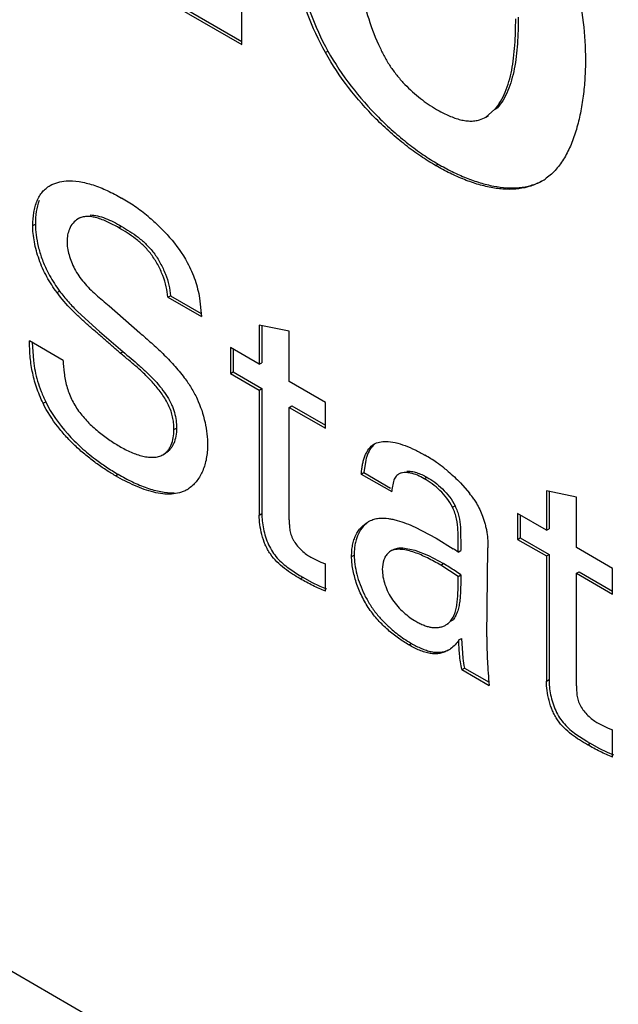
# Model space of a CAD drawing. Header units: inches. Extents: x 0 to 22, y 0 to 17.
# Tile 20 of 38: x 3.166 to 3.33, y 12.032 to 12.302. Entities that reach past the tile are written whole.
import ezdxf

# ---------------------------------------------------------------- set-up
doc = ezdxf.new("R2010")
doc.units = ezdxf.units.IN
doc.header["$LTSCALE"] = 1.21
doc.header["$MEASUREMENT"] = 0
doc.layers.get('0').update_dxf_attribs({"linetype": 'CONTINUOUS'})
doc.layers.add('02___PRT_ALL_AXES', color=7, linetype='CONTINUOUS')

msp = doc.modelspace()

# ---------------------------------------------------------------- linework, layer by layer
at = {"color": 7, "linetype": 'CONTINUOUS'}
for p, q in [((3.2265989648, 12.2947313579), (3.2265989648, 12.3933348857)), ((3.2083428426, 12.305272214), (3.2265989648, 12.2947313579)), ((3.2090499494, 12.3056804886), (3.2265989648, 12.2955479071)), ((3.2494679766, 12.2925460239), (3.2501750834, 12.2929542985)), ((3.2957579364, 12.2769704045), (3.2964650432, 12.2773786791)), ((3.2933829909, 12.2749427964), (3.2940900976, 12.275351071)), ((3.2933829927, 12.2749427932), (3.2957579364, 12.2769704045)), ((3.2796211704, 12.2616698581), (3.2803282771, 12.2620781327)), ((3.1693999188, 12.2452779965), (3.1701070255, 12.245686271)), ((3.1824904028, 12.2475108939), (3.181783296, 12.2471026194)), ((3.1929161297, 12.2446671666), (3.1936232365, 12.2450754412)), ((3.1760319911, 12.2269529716), (3.1767390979, 12.2273612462)), ((3.2063580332, 12.2256772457), (3.20706514, 12.2260855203)), ((3.2063580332, 12.2256772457), (3.2155504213, 12.220369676)), ((3.20706514, 12.2260855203), (3.2154596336, 12.2212386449)), ((3.2150186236, 12.2254597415), (3.2155504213, 12.220369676)), ((3.1817431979, 12.2216833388), (3.1876863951, 12.216338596)), ((3.1902644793, 12.2233302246), (3.1986828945, 12.2159688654)), ((3.1876863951, 12.216338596), (3.1940641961, 12.2108239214)), ((3.1978588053, 12.2166907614), (3.1986788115, 12.2159530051)), ((3.2395802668, 12.2163948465), (3.2313611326, 12.2180730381)), ((3.2313611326, 12.2180730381), (3.2313611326, 12.2073534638)), ((3.2320682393, 12.2180730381), (3.2320682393, 12.2077617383)), ((3.2395802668, 12.2026078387), (3.2395802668, 12.2163948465)), ((3.1777103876, 12.2084195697), (3.1685170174, 12.2137277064)), ((3.1692301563, 12.2133150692), (3.1695662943, 12.2083504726)), ((3.1933570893, 12.2104156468), (3.1940641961, 12.2108239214)), ((3.2313611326, 12.2073534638), (3.2234916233, 12.2118972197)), ((3.2234916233, 12.2118972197), (3.2234916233, 12.2048540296)), ((3.2241987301, 12.2114889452), (3.2241987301, 12.2052623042)), ((3.2313611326, 12.2073534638), (3.2320682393, 12.2077617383)), ((3.2234916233, 12.2048540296), (3.2241987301, 12.2052623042)), ((3.2234916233, 12.2048540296), (3.2313611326, 12.2003102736)), ((3.2241987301, 12.2052623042), (3.2320682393, 12.2007185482)), ((3.249482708, 12.1968902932), (3.2395802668, 12.2026078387)), ((3.2313611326, 12.2003102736), (3.2320682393, 12.2007185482)), ((3.2313611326, 12.2003102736), (3.2313611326, 12.1661137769)), ((3.2320682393, 12.2007185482), (3.2320682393, 12.1665220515)), ((3.172229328, 12.1966791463), (3.1729364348, 12.1970874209)), ((3.249482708, 12.1898471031), (3.249482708, 12.1968902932)), ((3.2395802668, 12.1955646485), (3.2402873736, 12.1959729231)), ((3.2395802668, 12.1955646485), (3.249482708, 12.1898471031)), ((3.2395802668, 12.1648347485), (3.2395802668, 12.1955646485)), ((3.2402873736, 12.1959729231), (3.249482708, 12.1906636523)), ((3.2080364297, 12.1894820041), (3.2087435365, 12.1898902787)), ((3.2623864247, 12.1852543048), (3.2627502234, 12.1854766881)), ((3.2623864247, 12.1852543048), (3.2627555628, 12.1854674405)), ((3.2050225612, 12.1826128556), (3.205729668, 12.1830211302)), ((3.2605125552, 12.181156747), (3.2599960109, 12.1777497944)), ((3.2592889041, 12.1773415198), (3.2599960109, 12.1777497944)), ((3.2599960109, 12.1777497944), (3.2673216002, 12.173520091)), ((3.2702162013, 12.1777109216), (3.2695090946, 12.177302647)), ((3.1920342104, 12.1768718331), (3.1927413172, 12.1772801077)), ((3.2592889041, 12.1773415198), (3.267599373, 12.1725431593)), ((3.2680636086, 12.1753284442), (3.2676344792, 12.1730894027)), ((3.2765334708, 12.1760665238), (3.2772405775, 12.1764747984)), ((3.2864298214, 12.1749184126), (3.2888841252, 12.172098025)), ((3.3181575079, 12.1710253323), (3.3099373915, 12.172704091)), ((3.3099373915, 12.172704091), (3.3099373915, 12.1619845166)), ((3.3106444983, 12.172704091), (3.3106444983, 12.1623927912)), ((3.3181575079, 12.1572383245), (3.3181575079, 12.1710253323)), ((3.2842252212, 12.1682597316), (3.284932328, 12.1686680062)), ((3.2313611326, 12.1661137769), (3.2320682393, 12.1665220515)), ((3.3099373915, 12.1619845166), (3.3020688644, 12.1665277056)), ((3.3020688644, 12.1665277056), (3.3020688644, 12.1594845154)), ((3.3027759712, 12.166119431), (3.3027759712, 12.15989279)), ((3.2740471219, 12.1627998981), (3.2798038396, 12.1597822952)), ((3.286403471, 12.1628156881), (3.2865243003, 12.1564191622)), ((3.3099373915, 12.1619845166), (3.3106444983, 12.1623927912)), ((3.2798038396, 12.1597822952), (3.2844069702, 12.156931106)), ((3.3020688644, 12.1594845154), (3.3027759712, 12.15989279)), ((3.3020688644, 12.1594845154), (3.3099373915, 12.1549413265)), ((3.3027759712, 12.15989279), (3.3106444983, 12.1553496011)), ((3.2679705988, 12.1566429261), (3.267263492, 12.1562346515)), ((3.2706417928, 12.1571579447), (3.2739325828, 12.1565050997)), ((3.2739325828, 12.1565050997), (3.2776478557, 12.1550272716)), ((3.2858171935, 12.1560108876), (3.2865243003, 12.1564191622)), ((3.2935953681, 12.1328385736), (3.2939499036, 12.1571291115)), ((3.3280599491, 12.151520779), (3.3181575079, 12.1572383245)), ((3.2455071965, 12.1545792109), (3.2482294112, 12.1532399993)), ((3.2566372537, 12.1547866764), (3.2573443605, 12.155194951)), ((3.2776478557, 12.1550272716), (3.2817483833, 12.1528422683)), ((3.3099373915, 12.1549413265), (3.3106444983, 12.1553496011)), ((3.3099373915, 12.1549413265), (3.3099373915, 12.1207448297)), ((3.3106444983, 12.1553496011), (3.3106444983, 12.1211531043)), ((3.2394425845, 12.1515700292), (3.242383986, 12.1496431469)), ((3.2482294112, 12.1532399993), (3.249482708, 12.1527940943)), ((3.249482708, 12.1453404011), (3.249482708, 12.1527940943)), ((3.2810412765, 12.1524339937), (3.2817483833, 12.1528422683)), ((3.2858171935, 12.1493668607), (3.2810412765, 12.1524339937)), ((3.3280599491, 12.1444775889), (3.3280599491, 12.151520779)), ((3.2425864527, 12.1487019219), (3.2432935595, 12.1491101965)), ((3.2432935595, 12.1491101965), (3.2456785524, 12.1477979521)), ((3.2858171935, 12.1493668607), (3.2865243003, 12.1497751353)), ((3.3181575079, 12.1501951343), (3.3188646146, 12.1506034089)), ((3.3181575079, 12.1501951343), (3.3280599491, 12.1444775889)), ((3.3181575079, 12.1194652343), (3.3181575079, 12.1501951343)), ((3.3188646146, 12.1506034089), (3.3280599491, 12.1452941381)), ((3.2456785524, 12.1477979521), (3.247980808, 12.1466711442)), ((3.247980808, 12.1466711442), (3.2497350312, 12.1459226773)), ((3.2836929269, 12.1371159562), (3.2844000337, 12.1375242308)), ((3.2824411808, 12.1360746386), (3.2831482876, 12.1364829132)), ((3.2859900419, 12.1320134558), (3.2866971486, 12.1324217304)), ((3.2866971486, 12.1324217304), (3.2870343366, 12.1269807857)), ((3.2722888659, 12.1306335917), (3.2729959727, 12.1310418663)), ((3.286785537, 12.123902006), (3.2874926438, 12.1243102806)), ((3.286785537, 12.123902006), (3.2943044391, 12.1195606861)), ((3.2874926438, 12.1243102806), (3.2942302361, 12.1204200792)), ((3.3099373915, 12.1207448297), (3.3106444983, 12.1211531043)), ((3.3240844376, 12.1092096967), (3.3268066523, 12.1078704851)), ((3.3268066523, 12.1078704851), (3.3280599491, 12.1074245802)), ((3.3180196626, 12.1062005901), (3.3209612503, 12.1042736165)), ((3.3280599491, 12.0999708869), (3.3280599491, 12.1074245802)), ((3.3211636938, 12.1033324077), (3.3218708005, 12.1037406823)), ((3.3218708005, 12.1037406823), (3.3242557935, 12.1024284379)), ((3.3242557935, 12.1024284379), (3.3265580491, 12.10130163)), ((3.3265580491, 12.10130163), (3.3283122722, 12.1005531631))]:
    msp.add_line(p, q, dxfattribs=at)
for centre, radius, start, end in [((3.2893063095, 12.2819947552), 0.0081455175, 286.6630036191, 300.0318657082), ((3.3010647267, 12.2704475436), 0.015095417, 300.0000100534, 303.0849847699), ((3.3011178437, 12.2703650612), 0.0149973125, 303.0869753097, 305.7981832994), ((3.1673287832, 12.2070408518), 0.0528023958, 55.4400812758, 60.0217667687), ((3.1671519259, 12.2068490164), 0.0530607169, 50.3788202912, 55.4003162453), ((3.2218721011, 12.2280058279), 0.0584941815, 232.8411643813, 236.338465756), ((3.2549883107, 12.1448423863), 0.0434721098, 55.0661521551, 60.0214838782), ((3.2539016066, 12.1433305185), 0.0453338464, 51.872040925, 55.0343613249), ((3.2225907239, 12.2291333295), 0.0598309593, 236.3641582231, 240.0730347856), ((3.2071971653, 12.1805283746), 0.0086566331, 300.0233268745, 305.403582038), ((3.2821116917, 12.1718847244), 0.0145272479, 175.2432606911, 177.4022288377), ((3.2659776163, 12.1542963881), 0.0290104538, 33.8735236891, 37.852321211), ((3.2651207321, 12.1573949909), 0.0079318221, 114.3497770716, 120.0033350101), ((3.0838328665, 11.8480130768), 0.3683209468, 56.743220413, 57.0051676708), ((3.2499107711, 12.0976839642), 0.0636872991, 58.3253997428, 60.0062715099), ((3.2540716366, 12.1044213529), 0.0557686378, 54.4145816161, 58.3288047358), ((3.2789593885, 12.2110228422), 0.0714508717, 239.2098079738, 240.0551772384), ((3.2907682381, 12.1617894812), 0.0355138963, 229.4975807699, 236.1049516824), ((3.2800326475, 12.1402501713), 0.0048203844, 299.9772869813, 310.8398790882), ((3.2800837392, 12.140184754), 0.0047374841, 310.8897855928, 319.6263558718), ((3.290645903, 12.1615807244), 0.0352723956, 236.0807929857, 239.9742389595), ((3.2792117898, 12.1358277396), 0.0077030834, 300.027494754, 305.7862062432), ((3.3213731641, 12.1314993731), 0.0346348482, 187.4963835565, 191.9798795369), ((3.3575459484, 12.1656695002), 0.0714695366, 239.2100495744, 240.0551753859)]:
    msp.add_arc(centre, radius, start, end, dxfattribs=at)
for points, knots in [([(3.2494679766, 12.2925460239), (3.2456944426, 12.2993536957), (3.2404914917, 12.3134637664), (3.2389851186, 12.3283066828), (3.2389851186, 12.3353205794)], [0, 0, 0, 0, 0.5260069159, 1, 1, 1, 1]), ([(3.2396922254, 12.335728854), (3.2396922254, 12.3287149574), (3.2411985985, 12.313872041), (3.2464015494, 12.2997619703), (3.2501750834, 12.2929542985)], [0, 0, 0, 0, 0.4739930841, 1, 1, 1, 1]), ([(3.3097743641, 12.3337494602), (3.3116399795, 12.3302094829), (3.3148629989, 12.3229988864), (3.3182317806, 12.3119180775), (3.3201660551, 12.30107338), (3.3206078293, 12.2939468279), (3.3206078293, 12.2905071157)], [0, 0, 0, 0, 0.2668783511, 0.5250510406, 0.7705895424, 1, 1, 1, 1]), ([(3.2580661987, 12.3249781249), (3.2580661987, 12.3225087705), (3.2582565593, 12.3174072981), (3.2592464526, 12.3096143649), (3.2611709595, 12.3016141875), (3.2631971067, 12.2963889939), (3.2644252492, 12.293832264)], [0, 0, 0, 0, 0.2312312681, 0.4774625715, 0.7343978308, 1, 1, 1, 1]), ([(3.2957579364, 12.2769704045), (3.2963542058, 12.2776593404), (3.2974557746, 12.2791833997), (3.2987540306, 12.2817709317), (3.2997514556, 12.2846568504), (3.3004899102, 12.2877875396), (3.3010042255, 12.2911157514), (3.3014410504, 12.2957995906), (3.3015267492, 12.2993799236), (3.3015267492, 12.301789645)], [0, 0, 0, 0, 0.1052144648, 0.215944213, 0.3331531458, 0.4570112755, 0.5869131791, 0.7217348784, 1, 1, 1, 1]), ([(3.302233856, 12.3021979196), (3.302233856, 12.2997881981), (3.3021481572, 12.2962078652), (3.3017113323, 12.291524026), (3.301197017, 12.2881958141), (3.3004585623, 12.285065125), (3.2994611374, 12.2821792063), (3.2981628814, 12.2795916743), (3.2970613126, 12.278067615), (3.2964650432, 12.2773786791)], [0, 0, 0, 0, 0.2782651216, 0.4130868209, 0.5429887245, 0.6668468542, 0.784055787, 0.8947855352, 1, 1, 1, 1]), ([(3.2644252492, 12.293832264), (3.2648528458, 12.292912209), (3.2655407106, 12.291550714), (3.2665662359, 12.2897965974), (3.2676692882, 12.2880971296), (3.2691789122, 12.2860851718), (3.271786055, 12.2831476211), (3.2752745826, 12.2800037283), (3.2783290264, 12.2779197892), (3.2798568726, 12.2770376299)], [0, 0, 0, 0, 0.1314245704, 0.1973617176, 0.2631344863, 0.3937904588, 0.5227368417, 0.7714647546, 1, 1, 1, 1]), ([(3.2796211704, 12.2616698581), (3.2782284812, 12.2624739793), (3.2754263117, 12.2642443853), (3.2713155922, 12.2672535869), (3.2672266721, 12.2706660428), (3.2618417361, 12.2757529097), (3.2555842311, 12.2828625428), (3.2513359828, 12.2892108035), (3.2494679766, 12.2925460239)], [0, 0, 0, 0, 0.1106214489, 0.2277603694, 0.3502032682, 0.4767188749, 0.7370455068, 1, 1, 1, 1]), ([(3.2501750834, 12.2929542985), (3.2520430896, 12.2896190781), (3.2562913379, 12.2832708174), (3.2625488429, 12.2761611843), (3.2679337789, 12.2710743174), (3.2720226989, 12.2676618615), (3.2761334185, 12.2646526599), (3.278935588, 12.2628822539), (3.2803282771, 12.2620781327)], [0, 0, 0, 0, 0.2629544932, 0.5232811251, 0.6497967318, 0.7722396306, 0.8893785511, 1, 1, 1, 1]), ([(3.3206078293, 12.2905071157), (3.3206078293, 12.2888394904), (3.3205069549, 12.2855563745), (3.3200400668, 12.2807168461), (3.3192871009, 12.2760574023), (3.3182197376, 12.2716241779), (3.3167999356, 12.2675086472), (3.3149887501, 12.2638104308), (3.3127416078, 12.2606317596), (3.3108844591, 12.2589105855), (3.3098902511, 12.2582010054)], [0, 0, 0, 0, 0.1424160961, 0.2802809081, 0.4149488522, 0.5451857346, 0.6692314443, 0.7860368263, 0.8956870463, 1, 1, 1, 1]), ([(3.2798568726, 12.2770376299), (3.2808690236, 12.2764532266), (3.2828745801, 12.2754009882), (3.28547542, 12.2744121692), (3.2875110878, 12.2739570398), (3.2889548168, 12.273809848), (3.2903375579, 12.2738770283), (3.2912200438, 12.274064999), (3.2916419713, 12.2741912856)], [0, 0, 0, 0, 0.2817125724, 0.5451318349, 0.6676439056, 0.7836209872, 0.8938418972, 1, 1, 1, 1]), ([(3.3086124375, 12.2573745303), (3.3076810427, 12.2568367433), (3.3056675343, 12.2559457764), (3.3023803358, 12.2552228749), (3.2988622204, 12.2550977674), (3.2951711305, 12.2555175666), (3.2913503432, 12.2564292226), (3.2874447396, 12.2577851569), (3.2835008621, 12.2595388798), (3.2809127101, 12.2609241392), (3.2796211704, 12.2616698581)], [0, 0, 0, 0, 0.1054476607, 0.2140676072, 0.3280924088, 0.4489981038, 0.5772311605, 0.7124490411, 0.8537793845, 1, 1, 1, 1]), ([(3.2803282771, 12.2620781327), (3.2815810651, 12.2613547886), (3.2840917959, 12.2600078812), (3.2879169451, 12.2582912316), (3.2917085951, 12.2569462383), (3.2954240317, 12.2560151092), (3.2990218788, 12.2555413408), (3.3024627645, 12.2555708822), (3.3056963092, 12.2561562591), (3.3076985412, 12.2569321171), (3.3086315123, 12.2574087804)], [0, 0, 0, 0, 0.1455458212, 0.286413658, 0.4214479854, 0.5498020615, 0.6710913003, 0.7856131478, 0.8945913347, 1, 1, 1, 1]), ([(3.1693999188, 12.2452779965), (3.1693999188, 12.2464769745), (3.1695260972, 12.2482421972), (3.1700154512, 12.2504796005), (3.170525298, 12.2519850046), (3.1711897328, 12.2533315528), (3.1720204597, 12.2544917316), (3.1730037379, 12.2554511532), (3.1737463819, 12.2559627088), (3.1741316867, 12.2561851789)], [0, 0, 0, 0, 0.2887979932, 0.4235449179, 0.5508580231, 0.6707018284, 0.7839248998, 0.8928323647, 1, 1, 1, 1]), ([(3.1741316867, 12.2561851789), (3.1747830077, 12.2565612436), (3.1762168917, 12.2571491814), (3.1777393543, 12.2573987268), (3.1785166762, 12.2574555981)], [0, 0, 0, 0, 0.491084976, 1, 1, 1, 1]), ([(3.1785166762, 12.2574555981), (3.1797045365, 12.2575425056), (3.1822181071, 12.257384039), (3.1860055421, 12.2564186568), (3.189888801, 12.2548548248), (3.1924373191, 12.2535154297), (3.1937126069, 12.2527790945)], [0, 0, 0, 0, 0.2218835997, 0.4644463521, 0.7256625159, 1, 1, 1, 1]), ([(3.1711624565, 12.2521270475), (3.1707867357, 12.2511553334), (3.1702565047, 12.2490168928), (3.1701070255, 12.2468289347), (3.1701070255, 12.245686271)], [0, 0, 0, 0, 0.4769188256, 1, 1, 1, 1]), ([(3.1929161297, 12.2446671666), (3.1919417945, 12.2452297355), (3.1904698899, 12.2460217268), (3.1884597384, 12.2468846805), (3.1869926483, 12.2473804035), (3.1855689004, 12.2476962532), (3.1842058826, 12.2477934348), (3.1829204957, 12.2476289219), (3.1821385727, 12.2473077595), (3.1817832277, 12.2471025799)], [0, 0, 0, 0, 0.2843785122, 0.4217031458, 0.5525355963, 0.6752508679, 0.7893709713, 0.8962847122, 1, 1, 1, 1]), ([(3.1850968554, 12.2481605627), (3.1857744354, 12.2481605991), (3.1872002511, 12.2479544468), (3.1893206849, 12.2472567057), (3.1914829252, 12.2462686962), (3.1929094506, 12.2454875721), (3.1936232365, 12.2450754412)], [0, 0, 0, 0, 0.2220579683, 0.4672854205, 0.7298841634, 1, 1, 1, 1]), ([(3.2009892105, 12.247720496), (3.2020201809, 12.2468671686), (3.2040489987, 12.2450547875), (3.2078558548, 12.2410548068), (3.2103184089, 12.2376224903), (3.211661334, 12.2351616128)], [0, 0, 0, 0, 0.2424461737, 0.4921293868, 1, 1, 1, 1]), ([(3.1760319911, 12.2269529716), (3.1755254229, 12.2276421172), (3.1745444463, 12.2290530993), (3.173209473, 12.2312645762), (3.1720569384, 12.2335799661), (3.1711065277, 12.2359631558), (3.1703572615, 12.2383661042), (3.1698143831, 12.240741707), (3.1694817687, 12.2430418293), (3.1693999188, 12.244548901), (3.1693999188, 12.2452779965)], [0, 0, 0, 0, 0.129552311, 0.2601379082, 0.3909278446, 0.5208465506, 0.6483569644, 0.7718169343, 0.8895635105, 1, 1, 1, 1]), ([(3.1701070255, 12.245686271), (3.1701070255, 12.2446914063), (3.1702593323, 12.2426193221), (3.1708589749, 12.2394684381), (3.1718318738, 12.2362402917), (3.1727191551, 12.2341238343), (3.1732260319, 12.2330816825)], [0, 0, 0, 0, 0.2281481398, 0.4749202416, 0.7342387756, 1, 1, 1, 1]), ([(3.1817832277, 12.2471025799), (3.1812660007, 12.2468039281), (3.1803047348, 12.2459717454), (3.1796672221, 12.244882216), (3.1794167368, 12.2442880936)], [0, 0, 0, 0, 0.4808742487, 1, 1, 1, 1]), ([(3.1936232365, 12.2450754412), (3.1944014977, 12.2446260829), (3.1959826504, 12.2436817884), (3.1983057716, 12.2420693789), (3.2005533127, 12.2401330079), (3.2026165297, 12.2377884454), (3.2043519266, 12.2350411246), (3.2057350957, 12.2320675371), (3.2066922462, 12.2290669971), (3.2070200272, 12.2270487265), (3.20706514, 12.2260855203)], [0, 0, 0, 0, 0.1110371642, 0.2274606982, 0.3489743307, 0.4767031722, 0.6118072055, 0.7490430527, 0.8808588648, 1, 1, 1, 1]), ([(3.1794167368, 12.2442880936), (3.179201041, 12.2437764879), (3.1788715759, 12.242654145), (3.1787700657, 12.2414909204), (3.1787700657, 12.2408861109)], [0, 0, 0, 0, 0.4786240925, 1, 1, 1, 1]), ([(3.2063580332, 12.2256772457), (3.2063129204, 12.226640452), (3.2059851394, 12.2286587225), (3.2050279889, 12.2316592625), (3.2036448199, 12.23463285), (3.2019094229, 12.2373801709), (3.1998462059, 12.2397247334), (3.1975986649, 12.2416611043), (3.1952755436, 12.2432735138), (3.1936943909, 12.2442178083), (3.1929161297, 12.2446671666)], [0, 0, 0, 0, 0.1191411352, 0.2509569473, 0.3881927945, 0.5232968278, 0.6510256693, 0.7725393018, 0.8889628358, 1, 1, 1, 1]), ([(3.1787700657, 12.2408861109), (3.1787700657, 12.2403026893), (3.1788865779, 12.2390789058), (3.1793119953, 12.2372234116), (3.1799672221, 12.2353218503), (3.1805368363, 12.2340753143), (3.1808547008, 12.233461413)], [0, 0, 0, 0, 0.2251435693, 0.472078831, 0.7332211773, 1, 1, 1, 1]), ([(3.211661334, 12.2351616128), (3.2120863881, 12.2343768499), (3.2128737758, 12.2327900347), (3.2141481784, 12.2295941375), (3.2147457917, 12.22710459), (3.2150186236, 12.2254597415)], [0, 0, 0, 0, 0.2596906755, 0.5148494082, 1, 1, 1, 1]), ([(3.1732260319, 12.2330816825), (3.173472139, 12.2325756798), (3.174508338, 12.2305891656), (3.1757459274, 12.2287123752), (3.1767390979, 12.2273612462)], [0, 0, 0, 0, 0.2512450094, 1, 1, 1, 1]), ([(3.1808547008, 12.233461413), (3.1812017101, 12.2327912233), (3.1819586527, 12.2315080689), (3.1828582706, 12.2303215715), (3.183326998, 12.2297603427)], [0, 0, 0, 0, 0.5079002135, 1, 1, 1, 1]), ([(3.183326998, 12.2297603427), (3.1843539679, 12.2285307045), (3.1866309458, 12.2263233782), (3.1890818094, 12.2243380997), (3.1902644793, 12.2233302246)], [0, 0, 0, 0, 0.5076383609, 1, 1, 1, 1]), ([(3.1933570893, 12.2104156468), (3.192619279, 12.2110508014), (3.1911450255, 12.2123241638), (3.1889322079, 12.2142415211), (3.1867060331, 12.2161667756), (3.1844602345, 12.2181063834), (3.1822296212, 12.2201106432), (3.1792965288, 12.2229499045), (3.1772601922, 12.2252830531), (3.1760319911, 12.2269529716)], [0, 0, 0, 0, 0.1217079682, 0.2435353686, 0.3660382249, 0.4896526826, 0.6145175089, 0.7408495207, 1, 1, 1, 1]), ([(3.1767390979, 12.2273612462), (3.1774961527, 12.2263319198), (3.1790963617, 12.2243732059), (3.1808512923, 12.2225550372), (3.1817431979, 12.2216833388)], [0, 0, 0, 0, 0.5060619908, 1, 1, 1, 1]), ([(3.1986828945, 12.2159688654), (3.1997442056, 12.2150389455), (3.2018835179, 12.2131709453), (3.2050470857, 12.2102680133), (3.2081012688, 12.2071390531), (3.2099779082, 12.2048684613), (3.2108648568, 12.2036736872)], [0, 0, 0, 0, 0.2441095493, 0.4913252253, 0.7425816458, 1, 1, 1, 1]), ([(3.172229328, 12.1966791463), (3.1718833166, 12.1973956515), (3.1712366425, 12.1988385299), (3.1704072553, 12.2010338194), (3.1697430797, 12.2032306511), (3.1690868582, 12.2060952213), (3.1686160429, 12.2095949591), (3.1685170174, 12.2123762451), (3.1685170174, 12.2137277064)], [0, 0, 0, 0, 0.1355854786, 0.2692566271, 0.3996292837, 0.526339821, 0.769707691, 1, 1, 1, 1]), ([(3.2080364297, 12.1894820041), (3.2080364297, 12.1899783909), (3.2079901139, 12.1910023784), (3.2077729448, 12.1925635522), (3.2073804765, 12.1941664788), (3.2067804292, 12.1957666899), (3.2059789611, 12.197322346), (3.2050371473, 12.1988189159), (3.2040020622, 12.2002406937), (3.2025634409, 12.2020128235), (3.2006576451, 12.204041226), (3.1982497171, 12.2062619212), (3.1957961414, 12.2083485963), (3.1941618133, 12.2097205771), (3.1933570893, 12.2104156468)], [0, 0, 0, 0, 0.0562594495, 0.1159910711, 0.1783806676, 0.2429132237, 0.3092004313, 0.37636867, 0.4431429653, 0.5084033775, 0.6349721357, 0.7581572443, 0.8794827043, 1, 1, 1, 1]), ([(3.1940641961, 12.2108239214), (3.1955438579, 12.209545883), (3.1978238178, 12.2076761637), (3.2007650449, 12.2050196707), (3.2021744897, 12.2035880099), (3.2028563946, 12.2028370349)], [0, 0, 0, 0, 0.4934642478, 0.7439853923, 1, 1, 1, 1]), ([(3.1695662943, 12.2083504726), (3.1698051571, 12.2064627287), (3.17038411, 12.2035964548), (3.1716728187, 12.1998752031), (3.1724897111, 12.1980124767), (3.1729364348, 12.1970874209)], [0, 0, 0, 0, 0.4836395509, 0.7388947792, 1, 1, 1, 1]), ([(3.1777103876, 12.2084195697), (3.1777493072, 12.2072731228), (3.1779317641, 12.204906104), (3.1786129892, 12.2013358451), (3.1798796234, 12.1977789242), (3.181881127, 12.1944968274), (3.1843823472, 12.1915591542), (3.187188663, 12.1889780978), (3.190106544, 12.1867775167), (3.1921105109, 12.1855095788), (3.1930938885, 12.1849417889)], [0, 0, 0, 0, 0.1165660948, 0.2408181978, 0.368399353, 0.4979451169, 0.6290812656, 0.7593155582, 0.8846108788, 1, 1, 1, 1]), ([(3.2028563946, 12.2028370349), (3.2034604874, 12.2021717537), (3.204640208, 12.2007742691), (3.2057032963, 12.1992836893), (3.206197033, 12.1984971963)], [0, 0, 0, 0, 0.4917905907, 1, 1, 1, 1]), ([(3.2108648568, 12.2036736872), (3.2115339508, 12.2027794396), (3.2127933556, 12.200921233), (3.2138636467, 12.1989466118), (3.2143418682, 12.1979291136)], [0, 0, 0, 0, 0.4983442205, 1, 1, 1, 1]), ([(3.1920342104, 12.1768718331), (3.191135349, 12.1773908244), (3.1893204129, 12.1784964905), (3.1866201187, 12.1803539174), (3.183901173, 12.18246242), (3.1812058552, 12.1848297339), (3.1786075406, 12.1874451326), (3.1753752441, 12.1912428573), (3.1733241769, 12.1944278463), (3.172229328, 12.1966791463)], [0, 0, 0, 0, 0.10969616, 0.2244918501, 0.3462061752, 0.4731198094, 0.6033869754, 0.7354219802, 1, 1, 1, 1]), ([(3.1729364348, 12.1970874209), (3.1744889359, 12.1938950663), (3.1776222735, 12.1895106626), (3.1825613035, 12.1845864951), (3.1852048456, 12.1823999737), (3.1865400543, 12.1813880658)], [0, 0, 0, 0, 0.509029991, 0.7597655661, 1, 1, 1, 1]), ([(3.206197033, 12.1984971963), (3.2066280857, 12.197810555), (3.2072186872, 12.1967528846), (3.2078328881, 12.1952793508), (3.2082982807, 12.1938206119), (3.2086530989, 12.1920226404), (3.2087435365, 12.1905830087), (3.2087435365, 12.1898902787)], [0, 0, 0, 0, 0.2673023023, 0.3979369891, 0.5257966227, 0.7716028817, 1, 1, 1, 1]), ([(3.2143418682, 12.1979291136), (3.2153104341, 12.1958683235), (3.2163879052, 12.1926596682), (3.2171077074, 12.1883696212), (3.2172337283, 12.1862989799), (3.2172337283, 12.1853010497)], [0, 0, 0, 0, 0.5239443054, 0.7703788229, 1, 1, 1, 1]), ([(3.2050225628, 12.1826128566), (3.2052631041, 12.1827517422), (3.2057263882, 12.1830803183), (3.2063293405, 12.1837045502), (3.2068459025, 12.1844477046), (3.2074311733, 12.1856091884), (3.2079168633, 12.1873013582), (3.2080364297, 12.1887343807), (3.2080364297, 12.1894820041)], [0, 0, 0, 0, 0.1064709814, 0.2162136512, 0.3310790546, 0.4520827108, 0.7134186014, 1, 1, 1, 1]), ([(3.2087435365, 12.1898902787), (3.2087435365, 12.1891426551), (3.20862397, 12.1877096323), (3.2081382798, 12.1860174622), (3.2075530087, 12.1848559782), (3.2070364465, 12.1841128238), (3.2064334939, 12.1834885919), (3.2059702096, 12.1831600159), (3.2057296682, 12.1830211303)], [0, 0, 0, 0, 0.2865814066, 0.5479172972, 0.668920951, 0.783786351, 0.893529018, 1, 1, 1, 1]), ([(3.2627463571, 12.1854833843), (3.2632209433, 12.1857574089), (3.2643011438, 12.1861582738), (3.2654393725, 12.1862538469), (3.2660231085, 12.1862493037)], [0, 0, 0, 0, 0.4842115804, 1, 1, 1, 1]), ([(3.2660231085, 12.1862493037), (3.2668728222, 12.1862426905), (3.268659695, 12.1859895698), (3.2713274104, 12.1851553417), (3.2740433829, 12.1839657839), (3.2758259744, 12.1830090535), (3.2767102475, 12.1824984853)], [0, 0, 0, 0, 0.2230177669, 0.4694843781, 0.7320113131, 1, 1, 1, 1]), ([(3.1930938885, 12.1849417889), (3.1941297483, 12.1843436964), (3.1957141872, 12.1835312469), (3.1978852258, 12.1826857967), (3.1994719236, 12.1822172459), (3.2010070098, 12.1819366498), (3.2024659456, 12.1818752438), (3.2038241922, 12.1820676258), (3.2046513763, 12.1823985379), (3.2050225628, 12.1826128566)], [0, 0, 0, 0, 0.2840729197, 0.4215514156, 0.5528863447, 0.6763985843, 0.791290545, 0.8982062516, 1, 1, 1, 1]), ([(3.2172337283, 12.1853010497), (3.2172337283, 12.1840469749), (3.2170242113, 12.181635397), (3.2160441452, 12.1782938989), (3.2144710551, 12.1754961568), (3.2130081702, 12.1740377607), (3.212212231, 12.1734724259)], [0, 0, 0, 0, 0.2828743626, 0.5422616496, 0.779786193, 1, 1, 1, 1]), ([(3.2592889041, 12.1773415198), (3.259332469, 12.1777466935), (3.2594113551, 12.178551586), (3.2595736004, 12.179739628), (3.2598226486, 12.1808798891), (3.2601537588, 12.1819542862), (3.2605712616, 12.1829474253), (3.2612269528, 12.1841116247), (3.2618837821, 12.1848652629), (3.2623864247, 12.1852543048)], [0, 0, 0, 0, 0.1401042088, 0.2780624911, 0.4119831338, 0.5408898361, 0.6641308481, 0.7814723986, 1, 1, 1, 1]), ([(3.2630935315, 12.1856625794), (3.262775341, 12.1854163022), (3.2620241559, 12.1846692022), (3.2611181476, 12.1831387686), (3.2606858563, 12.1818447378), (3.2605125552, 12.181156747)], [0, 0, 0, 0, 0.2287767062, 0.59660278, 1, 1, 1, 1]), ([(3.2765334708, 12.1760665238), (3.2759268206, 12.176416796), (3.2747028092, 12.1770252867), (3.2731071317, 12.177546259), (3.2718659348, 12.1777377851), (3.2710068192, 12.1777520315), (3.2702108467, 12.1776248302), (3.2697265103, 12.1774281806), (3.2695090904, 12.1773026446)], [0, 0, 0, 0, 0.2836324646, 0.5518533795, 0.6755986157, 0.7909703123, 0.8983476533, 1, 1, 1, 1]), ([(3.271715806, 12.1781362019), (3.2721484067, 12.1781664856), (3.2730666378, 12.1781062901), (3.2744508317, 12.1777641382), (3.275863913, 12.177213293), (3.2767856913, 12.176737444), (3.2772405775, 12.1764747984)], [0, 0, 0, 0, 0.2227488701, 0.4681371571, 0.7301974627, 1, 1, 1, 1]), ([(3.2818916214, 12.1789916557), (3.2822768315, 12.1786897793), (3.2838579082, 12.1774109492), (3.2853573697, 12.1760293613), (3.2864298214, 12.1749184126)], [0, 0, 0, 0, 0.2406658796, 1, 1, 1, 1]), ([(3.2115285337, 12.1730332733), (3.2112187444, 12.1728544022), (3.2105737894, 12.1725351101), (3.209191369, 12.1720624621), (3.2073075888, 12.1717809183), (3.2049260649, 12.1718802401), (3.2024309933, 12.1723479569), (3.1998563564, 12.1731302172), (3.1963194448, 12.1745428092), (3.1937346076, 12.1758900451), (3.1920342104, 12.1768718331)], [0, 0, 0, 0, 0.0518720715, 0.1040023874, 0.2113572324, 0.3256878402, 0.4481862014, 0.5784962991, 0.7152812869, 1, 1, 1, 1]), ([(3.1927413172, 12.1772801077), (3.1940233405, 12.1765398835), (3.196591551, 12.1751691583), (3.1999004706, 12.1737643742), (3.2025328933, 12.1729359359), (3.2049993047, 12.1723656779), (3.2068663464, 12.1721970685), (3.2080669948, 12.1722651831)], [0, 0, 0, 0, 0.2721453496, 0.5346316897, 0.6594804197, 0.7789236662, 1, 1, 1, 1]), ([(3.2695090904, 12.1773026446), (3.2693415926, 12.1772059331), (3.2690204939, 12.1769721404), (3.2686218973, 12.1765099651), (3.2683005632, 12.1759534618), (3.268136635, 12.1755437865), (3.2680636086, 12.1753284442)], [0, 0, 0, 0, 0.2321227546, 0.472004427, 0.727102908, 1, 1, 1, 1]), ([(3.2842252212, 12.1682597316), (3.2833972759, 12.1699905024), (3.2815811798, 12.1722855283), (3.2787534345, 12.1746601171), (3.2772677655, 12.1756425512), (3.2765334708, 12.1760665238)], [0, 0, 0, 0, 0.519416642, 0.7704506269, 1, 1, 1, 1]), ([(3.2772405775, 12.1764747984), (3.2779748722, 12.1760508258), (3.2794605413, 12.1750683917), (3.2822882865, 12.1726938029), (3.2841043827, 12.170398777), (3.284932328, 12.1686680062)], [0, 0, 0, 0, 0.2295493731, 0.480583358, 1, 1, 1, 1]), ([(3.2900641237, 12.1704656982), (3.2903082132, 12.1701010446), (3.2912345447, 12.1686403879), (3.2920046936, 12.167075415), (3.2924443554, 12.1658614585)], [0, 0, 0, 0, 0.2536564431, 1, 1, 1, 1]), ([(3.2858171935, 12.1560108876), (3.2858171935, 12.1569700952), (3.2858195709, 12.1584218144), (3.2857917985, 12.1603847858), (3.2857246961, 12.162452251), (3.2854917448, 12.1645805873), (3.2849170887, 12.1667018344), (3.284482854, 12.1677470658), (3.2842252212, 12.1682597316)], [0, 0, 0, 0, 0.2308051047, 0.3493211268, 0.472316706, 0.7286994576, 0.8619414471, 1, 1, 1, 1]), ([(3.284932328, 12.1686680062), (3.2851693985, 12.1681962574), (3.2855747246, 12.1672363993), (3.2861337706, 12.1652882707), (3.2863298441, 12.1637976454), (3.286403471, 12.1628156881)], [0, 0, 0, 0, 0.2609572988, 0.5132874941, 1, 1, 1, 1]), ([(3.2425864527, 12.1487019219), (3.2418619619, 12.1491202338), (3.2403795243, 12.1500013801), (3.2382040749, 12.151500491), (3.2361301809, 12.1532936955), (3.2346219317, 12.1550802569), (3.2336372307, 12.1566998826), (3.2327980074, 12.1584420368), (3.2320281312, 12.1607225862), (3.2314933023, 12.1634504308), (3.2313611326, 12.1652537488), (3.2313611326, 12.1661137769)], [0, 0, 0, 0, 0.1145295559, 0.2360181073, 0.3612175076, 0.4888752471, 0.5540935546, 0.6202721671, 0.7532803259, 0.8822608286, 1, 1, 1, 1]), ([(3.2320682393, 12.1665220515), (3.2320682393, 12.1658538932), (3.2321486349, 12.1644588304), (3.2324795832, 12.1623289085), (3.233044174, 12.16014745), (3.2335896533, 12.1587202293), (3.2339108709, 12.1580254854)], [0, 0, 0, 0, 0.2290003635, 0.4779335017, 0.7376687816, 1, 1, 1, 1]), ([(3.2395802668, 12.1648347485), (3.2395802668, 12.1643606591), (3.2395930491, 12.1633857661), (3.2397415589, 12.1618988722), (3.2400564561, 12.1606465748), (3.2404717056, 12.1596744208), (3.2410059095, 12.1587162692), (3.2418388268, 12.1575963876), (3.2429965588, 12.1564066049), (3.2442246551, 12.155394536), (3.2450832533, 12.1548239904), (3.2455071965, 12.1545792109)], [0, 0, 0, 0, 0.1135402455, 0.2333688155, 0.3571903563, 0.4208975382, 0.4860604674, 0.6195267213, 0.753702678, 0.8827605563, 1, 1, 1, 1]), ([(3.2566372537, 12.1547866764), (3.2566372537, 12.1553253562), (3.2566734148, 12.1563763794), (3.2568680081, 12.1579007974), (3.2572317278, 12.1593131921), (3.2579122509, 12.1609869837), (3.2591194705, 12.16278491), (3.2604477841, 12.1638558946), (3.2611544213, 12.1642639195)], [0, 0, 0, 0, 0.1468262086, 0.2863032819, 0.4180656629, 0.5431271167, 0.7775914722, 1, 1, 1, 1]), ([(3.2618503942, 12.1646212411), (3.2622526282, 12.1648032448), (3.2630947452, 12.1651021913), (3.2639748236, 12.1652565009), (3.2644203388, 12.1652977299)], [0, 0, 0, 0, 0.4966677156, 1, 1, 1, 1]), ([(3.2644203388, 12.1652977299), (3.2651797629, 12.1653475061), (3.2663531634, 12.1652642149), (3.2679055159, 12.1649689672), (3.2695367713, 12.1645559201), (3.2716044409, 12.1638622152), (3.2732284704, 12.1631743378), (3.2740471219, 12.1627998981)], [0, 0, 0, 0, 0.2276674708, 0.3484590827, 0.4728184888, 0.7307013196, 1, 1, 1, 1]), ([(3.2924443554, 12.1658614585), (3.2927160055, 12.1651154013), (3.2930846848, 12.1639937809), (3.2934498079, 12.1624828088), (3.2937176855, 12.1610225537), (3.2939100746, 12.1592386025), (3.2939499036, 12.1578214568), (3.2939499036, 12.1571291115)], [0, 0, 0, 0, 0.2673053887, 0.3968118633, 0.5230806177, 0.7669097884, 1, 1, 1, 1]), ([(3.2610116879, 12.1641061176), (3.2604218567, 12.1636566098), (3.2593309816, 12.1625572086), (3.2583582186, 12.1608474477), (3.2578137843, 12.1592936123), (3.2575278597, 12.1580022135), (3.2573736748, 12.1566242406), (3.2573443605, 12.1556783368), (3.2573443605, 12.155194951)], [0, 0, 0, 0, 0.2226774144, 0.4586300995, 0.5842331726, 0.7161057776, 0.854853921, 1, 1, 1, 1]), ([(3.2339108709, 12.1580254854), (3.2342201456, 12.1573565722), (3.2349214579, 12.1560714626), (3.2362579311, 12.1543560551), (3.2377783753, 12.1528615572), (3.238880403, 12.1519833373), (3.2394425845, 12.1515700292)], [0, 0, 0, 0, 0.2572941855, 0.5087721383, 0.756387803, 1, 1, 1, 1]), ([(3.2672636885, 12.1562347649), (3.2669517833, 12.1560547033), (3.2663669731, 12.1555667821), (3.2659491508, 12.1549366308), (3.2657710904, 12.1545929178)], [0, 0, 0, 0, 0.4819680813, 1, 1, 1, 1]), ([(3.2810412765, 12.1524339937), (3.2804423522, 12.1527798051), (3.2792485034, 12.1534529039), (3.2774468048, 12.1543918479), (3.2756503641, 12.1552231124), (3.2738633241, 12.1559171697), (3.2720935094, 12.1564391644), (3.2706307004, 12.1567151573), (3.2694963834, 12.1567770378), (3.2686960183, 12.1567260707), (3.2679424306, 12.1565604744), (3.2674780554, 12.1563585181), (3.2672636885, 12.1562347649)], [0, 0, 0, 0, 0.1405224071, 0.2784390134, 0.4127030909, 0.5425403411, 0.6675765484, 0.7872523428, 0.8439422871, 0.8980140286, 0.9497062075, 1, 1, 1, 1]), ([(3.267970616, 12.156642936), (3.2681604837, 12.1567525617), (3.2685675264, 12.1569360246), (3.2694606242, 12.1571620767), (3.270167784, 12.1571835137), (3.2706417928, 12.1571579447)], [0, 0, 0, 0, 0.2388314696, 0.4828899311, 1, 1, 1, 1]), ([(3.2722888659, 12.1306335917), (3.2713132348, 12.1311969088), (3.2693466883, 12.1324646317), (3.2665174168, 12.1347045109), (3.2638141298, 12.1373629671), (3.2617923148, 12.1399095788), (3.2603750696, 12.1421477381), (3.2591143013, 12.1445102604), (3.2578657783, 12.1475575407), (3.2570445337, 12.1506685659), (3.2567001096, 12.1530741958), (3.2566372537, 12.1542283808), (3.2566372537, 12.1547866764)], [0, 0, 0, 0, 0.1125029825, 0.2332428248, 0.3597626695, 0.4903303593, 0.5569036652, 0.6240915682, 0.7575409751, 0.8847881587, 0.9442472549, 1, 1, 1, 1]), ([(3.2573443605, 12.155194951), (3.2573443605, 12.1543489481), (3.2574887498, 12.1525806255), (3.2580381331, 12.149890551), (3.2589087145, 12.1471252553), (3.259684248, 12.145307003), (3.260122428, 12.1444084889)], [0, 0, 0, 0, 0.2261816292, 0.4725345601, 0.732736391, 1, 1, 1, 1]), ([(3.2657710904, 12.1545929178), (3.2656497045, 12.1543586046), (3.2652005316, 12.1533051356), (3.2650390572, 12.1521428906), (3.2650390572, 12.1512646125)], [0, 0, 0, 0, 0.2310421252, 1, 1, 1, 1]), ([(3.2650390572, 12.1512646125), (3.2650390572, 12.150590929), (3.2651841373, 12.1491759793), (3.2657277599, 12.1470498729), (3.266596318, 12.1449168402), (3.2677926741, 12.1429108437), (3.2692343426, 12.1411023), (3.2708292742, 12.1395141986), (3.272495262, 12.1381681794), (3.2736555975, 12.1374081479), (3.2742314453, 12.1370756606)], [0, 0, 0, 0, 0.1145782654, 0.2404949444, 0.3722174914, 0.5048601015, 0.6363054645, 0.7645824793, 0.8869083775, 1, 1, 1, 1]), ([(3.249482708, 12.1453404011), (3.2489046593, 12.145554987), (3.2477488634, 12.1460347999), (3.2454299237, 12.1471196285), (3.2437202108, 12.1480473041), (3.2425864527, 12.1487019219)], [0, 0, 0, 0, 0.2408837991, 0.4885472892, 1, 1, 1, 1]), ([(3.2836929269, 12.1371159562), (3.2839619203, 12.137464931), (3.2844525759, 12.13823567), (3.2849954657, 12.139539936), (3.2853574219, 12.1409948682), (3.2855831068, 12.1425625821), (3.2857065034, 12.1442141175), (3.2857819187, 12.1464913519), (3.2857881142, 12.1482151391), (3.2858171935, 12.1493668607)], [0, 0, 0, 0, 0.1045591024, 0.2155149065, 0.3337951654, 0.4593758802, 0.5909857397, 0.7266058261, 1, 1, 1, 1]), ([(3.2865243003, 12.1497751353), (3.286495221, 12.1486234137), (3.2864890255, 12.1468996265), (3.2864136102, 12.1446223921), (3.2862902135, 12.1429708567), (3.2860645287, 12.1414031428), (3.2857025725, 12.1399482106), (3.2851596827, 12.1386439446), (3.2846690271, 12.1378732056), (3.2844000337, 12.1375242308)], [0, 0, 0, 0, 0.2733941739, 0.4090142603, 0.5406241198, 0.6662048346, 0.7844850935, 0.8954408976, 1, 1, 1, 1]), ([(3.260122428, 12.1444084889), (3.2605868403, 12.1434561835), (3.2616115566, 12.1416158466), (3.2634416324, 12.1390811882), (3.2654761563, 12.1368009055), (3.2669494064, 12.1354291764), (3.2677026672, 12.1347854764)], [0, 0, 0, 0, 0.2577363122, 0.5110579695, 0.7589701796, 1, 1, 1, 1]), ([(3.2742314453, 12.1370756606), (3.2745963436, 12.1368649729), (3.2753219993, 12.1364695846), (3.2764256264, 12.1359677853), (3.2775233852, 12.1355984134), (3.278605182, 12.1353847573), (3.2796538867, 12.1353231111), (3.2806550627, 12.1354133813), (3.2815931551, 12.1356547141), (3.2821714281, 12.1359188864), (3.2824411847, 12.1360746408)], [0, 0, 0, 0, 0.1458217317, 0.2858000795, 0.4190705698, 0.5457234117, 0.6662744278, 0.7814305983, 0.8921990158, 1, 1, 1, 1]), ([(3.2859900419, 12.1320134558), (3.2856845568, 12.1315388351), (3.2850014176, 12.1306492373), (3.2841632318, 12.1299009), (3.2837162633, 12.1295789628)], [0, 0, 0, 0, 0.5060946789, 1, 1, 1, 1]), ([(3.286785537, 12.123902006), (3.2864940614, 12.12527015), (3.2860970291, 12.1279694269), (3.2859900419, 12.1306917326), (3.2859900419, 12.1320134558)], [0, 0, 0, 0, 0.5141744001, 1, 1, 1, 1]), ([(3.2935953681, 12.1328385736), (3.2935953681, 12.1322966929), (3.293617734, 12.1312091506), (3.2936594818, 12.1295738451), (3.2937134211, 12.1279294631), (3.2938069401, 12.1257182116), (3.293974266, 12.1229248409), (3.2941793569, 12.1206868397), (3.2943044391, 12.1195606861)], [0, 0, 0, 0, 0.1222123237, 0.2453006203, 0.3689458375, 0.4932674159, 0.7444526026, 1, 1, 1, 1]), ([(3.2830665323, 12.1291585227), (3.2827118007, 12.1289537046), (3.2819618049, 12.1285990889), (3.2807455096, 12.1282664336), (3.2794438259, 12.1281517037), (3.2780741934, 12.1282790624), (3.2766571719, 12.128624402), (3.2746814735, 12.1293421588), (3.2732404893, 12.1300841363), (3.2722888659, 12.1306335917)], [0, 0, 0, 0, 0.1075613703, 0.2166263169, 0.3294751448, 0.4487716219, 0.5761565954, 0.7114498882, 1, 1, 1, 1]), ([(3.2729959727, 12.1310418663), (3.2738801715, 12.130531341), (3.2752190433, 12.1298369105), (3.277051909, 12.1291363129), (3.2783744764, 12.1287719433), (3.2796584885, 12.1285834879), (3.2808906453, 12.1286017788), (3.2820542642, 12.1288156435), (3.2827838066, 12.1290789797), (3.2831313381, 12.1292365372)], [0, 0, 0, 0, 0.2861429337, 0.4212686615, 0.5493249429, 0.6698774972, 0.7837313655, 0.8930597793, 1, 1, 1, 1]), ([(3.3211636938, 12.1033324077), (3.3204391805, 12.1037507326), (3.3189566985, 12.104631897), (3.3167811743, 12.106131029), (3.3147071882, 12.1079242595), (3.3131988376, 12.109710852), (3.3122140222, 12.1113305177), (3.3113746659, 12.1130727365), (3.3106046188, 12.115353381), (3.310069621, 12.1180813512), (3.3099373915, 12.1198847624), (3.3099373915, 12.1207448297)], [0, 0, 0, 0, 0.1145280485, 0.2360141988, 0.361211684, 0.4888691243, 0.5540880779, 0.6202677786, 0.7532784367, 0.8822606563, 1, 1, 1, 1]), ([(3.3106444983, 12.1211531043), (3.3106444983, 12.1204849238), (3.3107249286, 12.1190898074), (3.3110559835, 12.1169598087), (3.3116207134, 12.1147782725), (3.3121662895, 12.1133510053), (3.3124875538, 12.1126562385)], [0, 0, 0, 0, 0.2289976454, 0.4779302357, 0.7376667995, 1, 1, 1, 1]), ([(3.3181575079, 12.1194652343), (3.3181575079, 12.118991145), (3.3181702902, 12.118016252), (3.3183188, 12.116529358), (3.3186336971, 12.1152770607), (3.3190489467, 12.1143049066), (3.3195831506, 12.113346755), (3.3204160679, 12.1122268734), (3.3215737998, 12.1110370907), (3.3228018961, 12.1100250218), (3.3236604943, 12.1094544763), (3.3240844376, 12.1092096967)], [0, 0, 0, 0, 0.1135402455, 0.2333688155, 0.3571903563, 0.4208975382, 0.4860604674, 0.6195267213, 0.753702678, 0.8827605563, 1, 1, 1, 1]), ([(3.3124875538, 12.1126562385), (3.3127968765, 12.1119872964), (3.3134982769, 12.1107021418), (3.3148348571, 12.1089866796), (3.3163553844, 12.1074921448), (3.3174574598, 12.1066139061), (3.3180196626, 12.1062005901)], [0, 0, 0, 0, 0.2572985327, 0.5087775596, 0.7563913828, 1, 1, 1, 1]), ([(3.3280599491, 12.0999708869), (3.3274819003, 12.1001854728), (3.3263261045, 12.1006652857), (3.3240071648, 12.1017501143), (3.3222974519, 12.1026777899), (3.3211636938, 12.1033324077)], [0, 0, 0, 0, 0.2408837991, 0.4885472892, 1, 1, 1, 1])]:
    msp.add_open_spline(points, degree=3, knots=knots, dxfattribs=at)
at = {"layer": '02___PRT_ALL_AXES', "color": 7, "linetype": 'CONTINUOUS'}
msp.add_line((1.1083564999, 13.228101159), (3.6199997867, 11.7779098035), dxfattribs=at)

doc.saveas('drawing.dxf')
